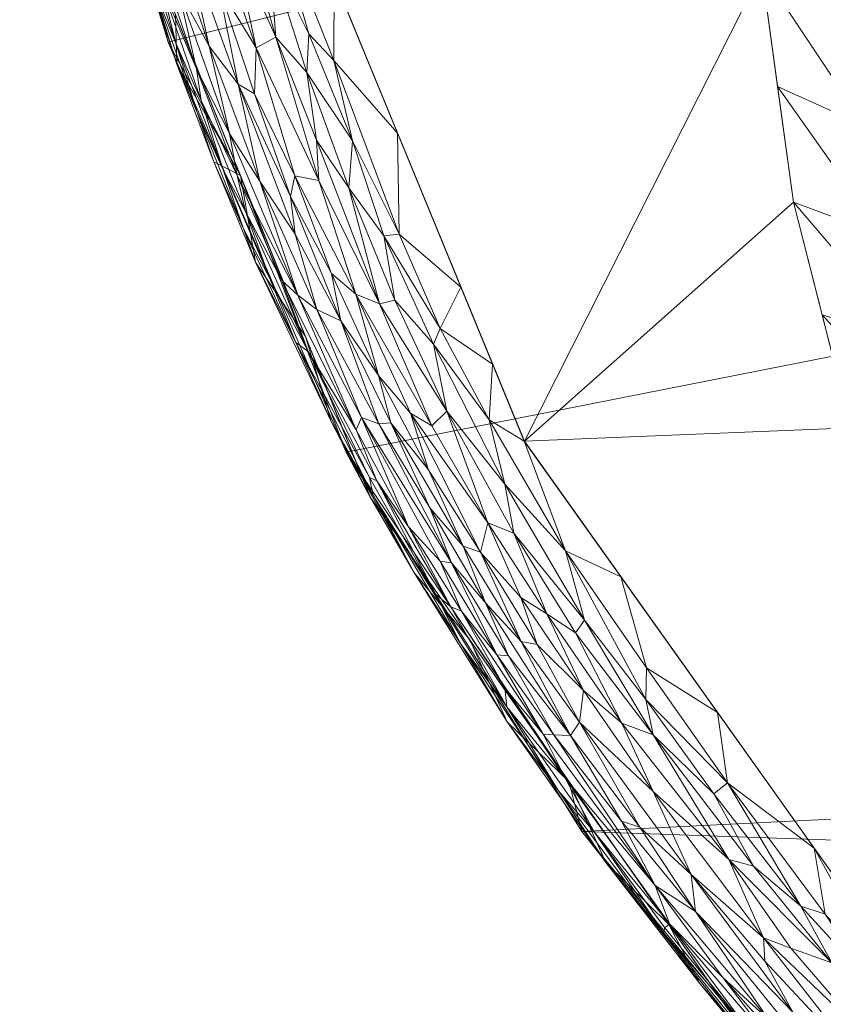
# Model space of a CAD drawing. Header units: millimetres. Extents: x -277 to 277, y 0 to 425.
# Tile 4 of 256: x -277 to -228, y 99 to 160. Entities that reach past the tile are written whole.
import ezdxf

# ---------------------------------------------------------------- set-up
doc = ezdxf.new("R2010")
doc.units = ezdxf.units.MM
doc.layers.add('A-GENM', color=13, linetype='Continuous')

# ---------------------------------------------------------------- blocks, each defined once
blk = doc.blocks.new('MODEL_CCAS0479-0080410R0 - MODEL_CCAS0479-0080410R0-461785-Preview')
at = {"layer": 'A-GENM', "lineweight": 9}
mesh = blk.add_polyface(dxfattribs=at)
corners = [(277.5, -212.5, -10), (277.5, -212.5, -11.75), (277.5, -212.5, -13.5), (277.5, -212.5, -15.25), (277.5, -212.5, -17), (275.172, -185.031, -17), (268.325, -158.309, -17), (257.344, -132.993, -17), (242.771, -109.566, -17), (225.183, -88.316, -17), (205.115, -69.373, -17), (183.045, -52.786, -17), (159.405, -38.558, -17), (134.529, -26.641, -17), (108.685, -16.977, -17), (82.111, -9.516, -17), (55.014, -4.218, -17), (27.584, -1.052, -17), (0, 0, -17), (0, 0, -10), (42.816, -2.545, -10), (85.021, -10.219, -10), (125.929, -23.14, -10), (164.712, -41.481, -10), (200.302, -65.43, -10), (231.29, -95.082, -10), (255.855, -130.223, -10), (271.889, -169.983, -10), (274.344, -188.588, -10), (263.872, -150.103, -10), (243.573, -112.652, -10), (215.796, -80.256, -10), (182.507, -53.456, -10), (105.475, -16.68, -10), (145.32, -32.311, -10)]
mesh.append_faces([[corners[k] for k in face] for face in [(5, 2, 3, 4)]], dxfattribs={"vtx0": -1})
mesh.append_faces([[corners[k] for k in face] for face in [(8, 30, 7), (10, 31, 9), (31, 10, 24), (32, 11, 23), (23, 12, 34), (33, 15, 21), (13, 34, 12), (12, 23, 11), (26, 7, 30)]], dxfattribs={"vtx0": -1, "vtx1": -1})
mesh.append_faces([[corners[k] for k in face] for face in [(2, 5, 28)]], dxfattribs={"vtx0": -1, "vtx1": -1, "vtx2": -1})
mesh.append_faces([[corners[k] for k in face] for face in [(5, 27, 28), (8, 25, 30), (24, 10, 11), (16, 20, 21), (22, 13, 14), (20, 16, 17), (13, 22, 34)]], dxfattribs={"vtx0": -1, "vtx2": -1})
mesh.append_faces([[corners[k] for k in face] for face in [(1, 2, 28, 0)]], dxfattribs={"vtx1": -1})
mesh.append_faces([[corners[k] for k in face] for face in [(29, 27, 6), (26, 29, 7), (8, 9, 25), (5, 6, 27), (14, 15, 33), (31, 25, 9), (6, 7, 29), (32, 24, 11), (19, 20, 17), (33, 22, 14), (15, 16, 21)]], dxfattribs={"vtx1": -1, "vtx2": -1})
mesh.append_faces([[corners[k] for k in face] for face in [(17, 18, 19)]], dxfattribs={"vtx2": -1})
mesh = blk.add_polyface(dxfattribs=at)
corners = [(0, -425, -17), (0, -392.32, -17), (30.152, -390.894, -17), (60.028, -386.584, -17), (89.318, -379.29, -17), (117.634, -368.842, -17), (144.45, -354.998, -17), (169.003, -337.465, -17), (190.164, -315.964, -17), (206.273, -290.478, -17), (215.264, -261.733, -17), (216.519, -231.601, -17), (216.519, -201.416, -17), (216.519, -171.233, -17), (216.519, -141.051, -17), (216.519, -110.867, -17), (216.268, -108.666, -17), (215.522, -106.578, -17), (214.318, -104.711, -17), (212.72, -103.168, -17), (210.816, -102.02, -17), (208.709, -101.32, -17), (206.514, -101.087, -17), (0, -101.087, -17), (0, 0, -17), (27.584, -1.052, -17), (55.014, -4.218, -17), (82.111, -9.516, -17), (108.685, -16.977, -17), (134.529, -26.641, -17), (159.405, -38.558, -17), (183.045, -52.786, -17), (205.115, -69.373, -17), (225.183, -88.316, -17), (242.771, -109.566, -17), (257.344, -132.993, -17), (268.325, -158.309, -17), (275.172, -185.031, -17), (277.5, -212.5, -17), (275.172, -239.97, -17), (268.328, -266.682, -17), (257.354, -291.989, -17), (242.781, -315.419, -17), (225.187, -336.68, -17), (205.119, -355.623, -17), (183.063, -372.203, -17), (159.424, -386.432, -17), (134.539, -398.355, -17), (108.688, -408.023, -17), (82.108, -415.485, -17), (55.008, -420.783, -17), (27.578, -423.948, -17)]
mesh.append_faces([[corners[k] for k in face] for face in [(1, 51, 0)]], dxfattribs={"vtx0": -1})
mesh.append_faces([[corners[k] for k in face] for face in [(18, 33, 17), (21, 33, 20)]], dxfattribs={"vtx0": -1, "vtx1": -1})
mesh.append_faces([[corners[k] for k in face] for face in [(41, 9, 10, 40), (38, 11, 12, 37), (2, 50, 51, 1), (6, 46, 47), (13, 36, 37, 12), (14, 35, 36, 13), (34, 15, 16), (17, 33, 34, 16), (33, 18, 19), (33, 21, 22, 32), (30, 22, 23, 29), (23, 26, 27)]], dxfattribs={"vtx0": -1, "vtx2": -1})
mesh.append_faces([[corners[k] for k in face] for face in [(25, 26, 23, 24)]], dxfattribs={"vtx1": -1})
mesh.append_faces([[corners[k] for k in face] for face in [(42, 43, 9, 41), (39, 40, 11, 38), (10, 11, 40), (2, 3, 50), (19, 20, 33), (31, 32, 22, 30), (28, 29, 23, 27)]], dxfattribs={"vtx1": -1, "vtx2": -1})
mesh.append_faces([[corners[k] for k in face] for face in [(43, 44, 8, 9), (44, 45, 7, 8), (6, 7, 45, 46), (48, 49, 4, 5), (49, 50, 3, 4), (47, 48, 5, 6), (34, 35, 14, 15)]], dxfattribs={"vtx1": -1, "vtx3": -1})
mesh = blk.add_polyface(dxfattribs=at)
corners = [(0, -106), (45.026, -109.091), (89.155, -118.553), (131.191, -134.979), (125.872, -121.641), (123.858, -107.409), (125.671, -93.158), (132.112, -80.358), (143.229, -71.354), (157.264, -68.466), (171.404, -70.92), (184.255, -77.355), (195.38, -86.509), (205.139, -97.07), (213.668, -108.649), (220.761, -121.165), (226.158, -134.504), (229.71, -148.439), (231.666, -162.692), (232.377, -177.06), (231.81, -191.429), (229.069, -205.542), (223.091, -218.605), (213.467, -229.254), (213.512, -262.39), (202.259, -293.556), (182.488, -320.148), (157.232, -341.604), (128.595, -358.285), (97.869, -370.707), (65.858, -379.294), (33.101, -384.336), (0, -386), (0, -415), (41.076, -412.59), (81.576, -405.324), (120.862, -393.092), (158.159, -375.718), (192.467, -353.005), (222.446, -324.823), (246.326, -291.318), (261.993, -253.274), (267.5, -212.5), (261.993, -171.726), (246.326, -133.682), (222.446, -100.177), (192.467, -71.995), (158.159, -49.282), (120.861, -31.908), (81.576, -19.675), (41.076, -12.41), (0, -10), (0, -59.5), (12.374, -64.626), (17.5, -77), (12.374, -89.374), (0, -94.5), (85, -77), (90.126, -64.626), (102.5, -59.5), (114.874, -64.626), (120, -77), (114.874, -89.374), (102.5, -94.5), (90.126, -89.374)]
mesh.append_faces([[corners[k] for k in face] for face in [(55, 1, 54)]], dxfattribs={"vtx0": -1, "vtx1": -1})
mesh.append_faces([[corners[k] for k in face] for face in [(57, 54, 1, 64)]], dxfattribs={"vtx0": -1, "vtx1": -1, "vtx2": -1})
mesh.append_faces([[corners[k] for k in face] for face in [(24, 40, 41, 23), (43, 19, 20, 42), (26, 38, 39, 25), (27, 37, 38, 26), (40, 24, 25, 39), (44, 16, 17), (45, 13, 14), (61, 7, 8, 60), (37, 27, 28, 36), (36, 28, 29, 35), (2, 63, 64, 1), (35, 29, 30), (59, 48, 49, 58), (58, 53, 54, 57)]], dxfattribs={"vtx0": -1, "vtx2": -1})
mesh.append_faces([[corners[k] for k in face] for face in [(2, 4, 5, 63), (48, 59, 60, 8), (58, 49, 50, 53)]], dxfattribs={"vtx0": -1, "vtx2": -1, "vtx3": -1})
mesh.append_faces([[corners[k] for k in face] for face in [(33, 34, 31, 32), (0, 1, 55, 56)]], dxfattribs={"vtx1": -1})
mesh.append_faces([[corners[k] for k in face] for face in [(21, 22, 42), (20, 21, 42), (17, 18, 44), (14, 15, 45), (11, 12, 46), (9, 10, 47)]], dxfattribs={"vtx1": -1, "vtx2": -1})
mesh.append_faces([[corners[k] for k in face] for face in [(41, 42, 22, 23), (18, 19, 43, 44), (15, 16, 44, 45), (12, 13, 45, 46), (10, 11, 46, 47), (8, 9, 47, 48), (62, 63, 5, 6), (34, 35, 30, 31), (61, 62, 6, 7)]], dxfattribs={"vtx1": -1, "vtx3": -1})
mesh.append_faces([[corners[k] for k in face] for face in [(2, 3, 4), (51, 52, 53, 50)]], dxfattribs={"vtx2": -1})
mesh = blk.add_polyface(dxfattribs=at)
corners = [(213.467, -229.254), (223.091, -218.605), (229.069, -205.542), (231.81, -191.429), (232.377, -177.06), (231.666, -162.692), (229.71, -148.439), (226.158, -134.504), (220.761, -121.165), (213.668, -108.649), (205.139, -97.07), (195.38, -86.509), (184.255, -77.355), (171.404, -70.92), (157.264, -68.466), (143.229, -71.354), (132.112, -80.358), (125.671, -93.158), (123.858, -107.409), (125.872, -121.641), (131.191, -134.979), (136.437, -138.165, -1.25), (141.684, -141.351, -2.5), (134.212, -129.907, -2.5), (129.9, -116.916, -2.5), (128.964, -103.265, -2.5), (132.133, -89.981, -2.5), (140.303, -79.09, -2.5), (152.785, -73.748, -2.5), (166.411, -74.662, -2.5), (179.025, -79.955, -2.5), (189.939, -88.252, -2.5), (199.463, -98.104, -2.5), (207.842, -108.931, -2.5), (214.908, -120.658, -2.5), (220.425, -133.196, -2.5), (224.186, -146.374, -2.5), (226.363, -159.89, -2.5), (227.299, -173.56, -2.5), (227.142, -187.252, -2.5), (225.182, -200.8, -2.5), (220.29, -213.575, -2.5), (211.706, -224.203, -2.5), (129.199, -129.985), (138.888, -137.068, -2.5), (226.162, -194.026, -2.5), (230.44, -198.486), (222.736, -207.188, -2.5), (226.08, -212.073), (215.998, -218.889, -2.5), (218.279, -223.93), (232.094, -184.244), (227.221, -180.406, -2.5), (223.46, -127.835), (217.667, -126.927, -2.5), (230.688, -155.566), (225.274, -153.132, -2.5), (227.934, -141.472), (222.305, -139.785, -2.5), (232.022, -169.876), (226.831, -166.725, -2.5), (217.214, -114.907), (211.375, -114.795, -2.5), (203.652, -103.518, -2.5), (209.404, -102.86), (177.829, -74.138), (172.718, -77.308, -2.5), (200.26, -91.79), (194.701, -93.178, -2.5), (189.817, -81.932), (184.482, -84.103, -2.5), (159.598, -74.205, -2.5), (164.334, -69.693), (124.764, -100.284), (129.432, -110.091, -2.5), (124.865, -114.525), (132.056, -123.412, -2.5), (136.218, -84.535, -2.5), (137.67, -75.856), (130.549, -96.623, -2.5), (128.891, -86.758), (146.544, -76.419, -2.5), (150.246, -69.91)]
mesh.append_faces([[corners[k] for k in face] for face in [(28, 82, 81), (41, 48, 47), (42, 50, 49), (26, 80, 79), (14, 71, 72), (27, 78, 77), (29, 13, 71), (16, 77, 78), (17, 79, 80), (23, 19, 44), (78, 27, 15)]], dxfattribs={"vtx0": -1, "vtx1": -1})
mesh.append_faces([[corners[k] for k in face] for face in [(21, 44, 43)]], dxfattribs={"vtx0": -1, "vtx1": -1, "vtx2": -1})
mesh.append_faces([[corners[k] for k in face] for face in [(39, 46, 3), (49, 50, 1), (3, 52, 39), (7, 54, 35), (5, 56, 37), (66, 12, 65), (6, 58, 36), (4, 60, 38), (8, 62, 34), (45, 2, 46), (68, 10, 67), (51, 38, 52), (61, 33, 62), (32, 64, 10), (1, 41, 49), (55, 36, 56), (57, 35, 58), (53, 34, 54), (59, 37, 60), (63, 9, 64), (12, 66, 30), (16, 26, 77), (10, 68, 32), (17, 25, 79), (11, 70, 31), (17, 74, 25), (71, 13, 72), (18, 76, 24), (76, 18, 75), (74, 17, 73), (28, 14, 82), (69, 30, 70), (65, 29, 66), (54, 7, 53), (56, 5, 55), (2, 45, 40), (75, 23, 76), (64, 32, 63), (60, 4, 59), (26, 16, 80), (73, 24, 74), (62, 8, 61), (58, 6, 57), (44, 19, 43), (52, 3, 51), (67, 31, 68), (15, 27, 81), (70, 11, 69)]], dxfattribs={"vtx0": -1, "vtx2": -1})
mesh.append_faces([[corners[k] for k in face] for face in [(0, 50, 42)]], dxfattribs={"vtx1": -1})
mesh.append_faces([[corners[k] for k in face] for face in [(59, 5, 37), (55, 6, 36), (57, 7, 35), (48, 2, 40), (61, 9, 33), (1, 48, 41), (67, 11, 31), (39, 45, 46), (40, 47, 48), (65, 13, 29), (73, 18, 24), (82, 15, 81), (75, 19, 23), (53, 8, 34), (51, 4, 38), (28, 71, 14), (63, 33, 9), (69, 12, 30)]], dxfattribs={"vtx1": -1, "vtx2": -1})
mesh.append_faces([[corners[k] for k in face] for face in [(21, 22, 44), (43, 20, 21)]], dxfattribs={"vtx2": -1})
mesh = blk.add_polyface(dxfattribs=at)
corners = [(223.729, -100.012, -0.057), (225.046, -100.366, -0.168), (219.618, -95.373, -0.063), (231.548, -103.017, -1.396), (225.075, -94.687, -1.722), (225.005, -96.722, -0.923), (227.326, -101.461, -0.412), (229.877, -102.369, -0.931), (229.742, -98.415, -2.536), (231.464, -101.578, -1.958), (232.176, -107.436, -0.406), (233.704, -107.852, -0.738), (227.934, -91.895, -7.191), (225.169, -89.291, -6.384), (232.333, -97.114, -6.786), (222.454, -100.168), (214.959, -93.123), (235.756, -104.634, -3.238), (229.571, -97.03, -3.303), (230.302, -95.625, -5.441), (231.062, -95.087, -8.142), (228.425, -108.545), (233.778, -112.573, -0.048), (227.747, -104.471, -0.077), (223.218, -96.091, -0.555), (218.205, -90.547, -0.6), (221.566, -95.784, -0.261), (218.435, -88.797, -1.228), (224.46, -91.148, -3.432), (231.242, -97.958, -4.129), (215.089, -89.306, -0.214), (229.259, -104.96, -0.221), (230.845, -94.63, -9.115), (226.086, -89.374, -8.889), (231.257, -95.044, -10), (223.508, -87.633, -10), (223.682, -91.932, -2.348), (234.066, -100.567, -4.889), (227.5, -93.126, -4.659), (234.633, -111.897, -0.215)]
mesh.append_faces([[corners[k] for k in face] for face in [(15, 2, 16), (21, 0, 15)]], dxfattribs={"vtx0": -1, "vtx1": -1})
mesh.append_faces([[corners[k] for k in face] for face in [(0, 1, 2), (3, 4, 5), (5, 6, 7), (8, 4, 9), (6, 10, 11), (12, 13, 14), (8, 17, 18), (19, 14, 13), (20, 12, 14), (7, 11, 3), (21, 22, 23), (24, 25, 26), (5, 4, 27), (28, 18, 29), (5, 25, 24), (2, 26, 30), (31, 10, 6), (1, 26, 2), (1, 31, 6), (32, 33, 20), (23, 22, 31), (36, 18, 28), (36, 4, 8), (29, 37, 38), (19, 38, 37), (29, 38, 28), (10, 31, 39), (23, 31, 1), (0, 23, 1), (26, 1, 6), (23, 0, 21), (0, 2, 15), (11, 7, 6), (7, 3, 5), (3, 9, 4), (29, 18, 17), (8, 18, 36), (24, 6, 5), (6, 24, 26)]], dxfattribs={"vtx0": -1, "vtx1": -1, "vtx2": -1})
mesh.append_faces([[corners[k] for k in face] for face in [(34, 35, 32)]], dxfattribs={"vtx1": -1, "vtx2": -1})
mesh = blk.add_polyface(dxfattribs=at)
corners = [(238.247, -106.231, -4.515), (245.16, -115.579, -4.754), (243.82, -112.902, -5.49), (237.734, -103.312, -7.731), (235.498, -100.181, -8.963), (231.062, -95.087, -8.142), (240.326, -110.205, -3.558), (235.756, -104.634, -3.238), (239.186, -109.842, -2.802), (234.066, -100.567, -4.889), (231.242, -97.958, -4.129), (232.333, -97.114, -6.786), (237.644, -103.633, -6.787), (237.364, -103.877, -5.854), (237.402, -103.831, -10), (231.257, -95.044, -10), (244.228, -112.086, -7.673), (241.298, -107.665, -8.868), (236.027, -106.91, -2.143), (229.742, -98.415, -2.536), (244.502, -115.547, -3.983), (238.364, -112.037, -1.332), (242.919, -116.328, -2.184), (230.302, -95.625, -5.441), (242.019, -109.56, -6.574), (247.392, -116.348, -8.883), (243.548, -112.618, -10), (230.845, -94.63, -9.115), (247.4, -117.281, -6.67), (231.548, -103.017, -1.396), (231.464, -101.578, -1.958), (233.704, -107.852, -0.738), (228.425, -108.545), (234.395, -116.922), (233.778, -112.573, -0.048), (234.633, -111.897, -0.215), (238.369, -115.546, -0.442), (232.176, -107.436, -0.406), (240.302, -116.259, -0.888), (243.48, -115.493, -3.029), (229.259, -104.96, -0.221)]
mesh.append_faces([[corners[k] for k in face] for face in [(0, 1, 2), (3, 4, 5), (6, 7, 8), (0, 9, 10), (11, 12, 3), (3, 5, 11), (0, 2, 13), (3, 16, 17), (18, 7, 19), (0, 6, 20), (21, 22, 18), (7, 0, 10), (13, 9, 0), (23, 13, 11), (16, 3, 24), (17, 25, 26), (4, 17, 14), (4, 15, 27), (16, 25, 17), (24, 28, 16), (21, 18, 29), (19, 30, 18), (21, 29, 31), (13, 2, 24), (13, 24, 12), (17, 4, 3), (35, 36, 37), (21, 31, 38), (18, 22, 8), (20, 1, 0), (39, 6, 8), (7, 6, 0), (8, 7, 18), (13, 12, 11), (12, 24, 3), (23, 9, 13), (31, 37, 36), (40, 34, 35), (30, 29, 18), (4, 27, 5)]], dxfattribs={"vtx0": -1, "vtx1": -1, "vtx2": -1})
mesh.append_faces([[corners[k] for k in face] for face in [(14, 15, 4), (26, 14, 17), (32, 33, 34)]], dxfattribs={"vtx1": -1, "vtx2": -1})
mesh = blk.add_polyface(dxfattribs=at)
corners = [(244.941, -123.013, -0.953), (242.679, -118.271, -1.314), (240.302, -116.259, -0.888), (247.392, -116.348, -8.883), (253.162, -125.597, -8.893), (249.693, -121.406, -10), (250.836, -126.173, -3.551), (248.021, -120.476, -4.305), (247.317, -120.423, -3.564), (243.48, -115.493, -3.029), (246.524, -121.301, -2.412), (248.721, -123.696, -2.964), (244.228, -112.086, -7.673), (247.4, -117.281, -6.67), (250.266, -121.177, -7.756), (250.868, -123.453, -5.78), (251.8, -124.203, -6.805), (246.536, -124.022, -1.386), (244.502, -115.547, -3.983), (243.548, -112.618, -10), (243.175, -121.839, -0.596), (238.369, -115.546, -0.442), (242.603, -122.632, -0.315), (243.793, -126.902, -0.076), (238.819, -117.731, -0.215), (238.784, -119.676, -0.044), (247.526, -118.442, -5.445), (242.019, -109.56, -6.574), (243.82, -112.902, -5.49), (233.778, -112.573, -0.048), (234.633, -111.897, -0.215), (234.395, -116.922), (240.366, -125.298), (238.364, -112.037, -1.332), (233.704, -107.852, -0.738), (242.919, -116.328, -2.184), (245.536, -121.111, -1.843), (240.326, -110.205, -3.558), (245.16, -115.579, -4.754), (250.208, -123.186, -4.971), (239.186, -109.842, -2.802)]
mesh.append_faces([[corners[k] for k in face] for face in [(0, 1, 2), (3, 4, 5), (6, 7, 8), (9, 10, 11), (12, 13, 14), (13, 15, 16), (17, 1, 0), (9, 8, 18), (13, 16, 14), (14, 3, 12), (14, 4, 3), (20, 0, 2), (21, 22, 20), (23, 24, 25), (15, 13, 26), (13, 27, 28), (29, 24, 30), (31, 25, 29), (21, 30, 24), (21, 24, 22), (2, 1, 33), (2, 21, 20), (21, 2, 34), (1, 35, 33), (35, 1, 36), (17, 36, 1), (35, 36, 10), (9, 35, 10), (9, 18, 37), (11, 8, 9), (7, 18, 8), (7, 38, 18), (28, 38, 26), (15, 26, 39), (7, 39, 38), (39, 26, 38), (28, 26, 13), (9, 40, 35), (22, 24, 23), (25, 24, 29)]], dxfattribs={"vtx0": -1, "vtx1": -1, "vtx2": -1})
mesh.append_faces([[corners[k] for k in face] for face in [(25, 31, 32)]], dxfattribs={"vtx0": -1, "vtx2": -1})
mesh.append_faces([[corners[k] for k in face] for face in [(5, 19, 3)]], dxfattribs={"vtx1": -1, "vtx2": -1})
mesh = blk.add_polyface(dxfattribs=at)
corners = [(249.031, -126.825, -1.825), (250.109, -127.185, -2.403), (246.524, -121.301, -2.412), (250.836, -126.173, -3.551), (251.538, -126.268, -4.278), (248.021, -120.476, -4.305), (247.538, -131.028, -0.28), (243.793, -126.902, -0.076), (248.496, -134.999, -0.079), (245.536, -121.111, -1.843), (250.208, -123.186, -4.971), (253.483, -128.388, -5.297), (240.366, -125.298), (246.336, -133.675), (251.126, -135.536, -0.565), (246.972, -127.996, -0.591), (248.294, -138.431), (252.251, -131.896, -2.029), (253.357, -135.407, -1.553), (254.584, -134.8, -2.591), (252.174, -129.557, -2.965), (255.312, -134.744, -3.26), (244.941, -123.013, -0.953), (248.593, -128.627, -1.054), (246.536, -124.022, -1.386), (243.175, -121.839, -0.596), (251.947, -139.67, -0.233), (251.522, -140.641, -0.09), (254.32, -142.38, -0.486), (238.784, -119.676, -0.044), (242.603, -122.632, -0.315), (250.252, -143.187), (252.038, -134.627, -1.095), (248.721, -123.696, -2.964), (247.317, -120.423, -3.564), (250.868, -123.453, -5.78), (255.432, -131.23, -5.958), (251.8, -124.203, -6.805), (250.266, -121.177, -7.756), (255.666, -130.33, -7.926), (254.054, -146.463, -0.063)]
mesh.append_faces([[corners[k] for k in face] for face in [(0, 1, 2), (3, 4, 5), (6, 7, 8), (2, 9, 0), (10, 4, 11), (14, 15, 6), (17, 0, 18), (1, 19, 20), (21, 3, 20), (10, 5, 4), (22, 23, 24), (25, 15, 22), (26, 8, 27), (14, 26, 28), (26, 14, 6), (23, 15, 14), (7, 29, 12), (15, 25, 30), (30, 7, 6), (8, 26, 6), (8, 7, 13), (6, 15, 30), (23, 22, 15), (0, 9, 24), (23, 18, 0), (24, 23, 0), (14, 32, 23), (1, 33, 2), (33, 1, 20), (1, 0, 17), (33, 20, 3), (33, 3, 34), (35, 10, 11), (36, 37, 35), (1, 17, 19), (23, 32, 18), (38, 37, 39), (8, 16, 27), (40, 27, 31)]], dxfattribs={"vtx0": -1, "vtx1": -1, "vtx2": -1})
mesh.append_faces([[corners[k] for k in face] for face in [(8, 13, 16), (27, 16, 31)]], dxfattribs={"vtx0": -1, "vtx2": -1})
mesh.append_faces([[corners[k] for k in face] for face in [(12, 13, 7)]], dxfattribs={"vtx1": -1, "vtx2": -1})
mesh = blk.add_polyface(dxfattribs=at)
corners = [(253.483, -128.388, -5.297), (256.721, -134.367, -5.275), (255.432, -131.23, -5.958), (255.332, -137.721, -2.036), (257.661, -141.115, -2.525), (254.584, -134.8, -2.591), (254.32, -142.38, -0.486), (255.274, -142.157, -0.852), (251.126, -135.536, -0.565), (251.538, -126.268, -4.278), (256.388, -135.136, -4.225), (258.249, -144.022, -1.962), (258.261, -134.893, -8.886), (253.162, -125.597, -8.893), (255.666, -130.33, -7.926), (256.741, -142.751, -1.408), (252.038, -134.627, -1.095), (259.14, -141.805, -3.602), (260.32, -142.693, -4.551), (259.676, -139.217, -6.27), (262.936, -144.722, -8.875), (259.851, -140.138, -10), (263.671, -146.792, -7.958), (260.453, -139.767, -7.742), (262.049, -143.716, -6.979), (250.266, -121.177, -7.756), (255.839, -130.193, -10), (249.693, -121.406, -10), (255.895, -131.423, -6.759), (261.317, -143.599, -5.472), (260.477, -146.457, -2.846), (255.312, -134.744, -3.26), (250.836, -126.173, -3.551), (251.8, -124.203, -6.805), (253.357, -135.407, -1.553), (252.174, -129.557, -2.965), (252.251, -131.896, -2.029), (250.868, -123.453, -5.78), (251.947, -139.67, -0.233), (251.522, -140.641, -0.09), (255.009, -146.349, -0.209)]
mesh.append_faces([[corners[k] for k in face] for face in [(0, 1, 2), (3, 4, 5), (6, 7, 8), (9, 10, 0), (11, 4, 3), (12, 13, 14), (7, 15, 16), (10, 17, 18), (2, 1, 19), (20, 21, 12), (22, 23, 24), (13, 25, 14), (7, 16, 8), (26, 13, 12), (28, 23, 14), (23, 20, 12), (29, 19, 1), (30, 17, 4), (31, 17, 10), (32, 31, 10), (1, 10, 18), (12, 14, 23), (33, 28, 14), (11, 3, 15), (16, 15, 34), (31, 35, 5), (4, 17, 31), (36, 3, 5), (5, 4, 31), (10, 9, 32), (10, 1, 0), (3, 36, 34), (3, 34, 15), (0, 2, 37), (28, 2, 19), (28, 19, 23), (18, 29, 1), (24, 23, 19), (2, 28, 33), (38, 39, 40), (38, 40, 6)]], dxfattribs={"vtx0": -1, "vtx1": -1, "vtx2": -1})
mesh.append_faces([[corners[k] for k in face] for face in [(13, 26, 27)]], dxfattribs={"vtx0": -1, "vtx2": -1})
mesh.append_faces([[corners[k] for k in face] for face in [(21, 26, 12)]], dxfattribs={"vtx1": -1, "vtx2": -1})
mesh = blk.add_polyface(dxfattribs=at)
corners = [(258.249, -144.022, -1.962), (260.511, -150.061, -1.726), (260.766, -148.785, -2.266), (259.851, -140.138, -10), (262.936, -144.722, -8.875), (263.863, -150.083, -10), (264.058, -150.089, -5.412), (261.317, -143.599, -5.472), (260.32, -142.693, -4.551), (262.991, -155.121, -2.049), (262.886, -157.958, -1.334), (259.03, -149.774, -0.999), (256.741, -142.751, -1.408), (260.477, -146.457, -2.846), (264.011, -155.71, -2.678), (262.658, -149.735, -3.646), (264.535, -152.672, -4.544), (263.547, -147.853, -6.23), (264.94, -150.428, -7.117), (266.54, -153.973, -7.949), (263.671, -146.792, -7.958), (259.14, -141.805, -3.602), (254.054, -146.463, -0.063), (250.252, -143.187), (254.168, -152.699), (255.274, -142.157, -0.852), (259.171, -152.271, -0.646), (255.009, -146.349, -0.209), (256.948, -152.228, -0.113), (251.522, -140.641, -0.09), (258.097, -157.183, -0.029), (257.169, -149.324, -0.404), (259.771, -156.448, -0.339), (257.661, -141.115, -2.525), (259.676, -139.217, -6.27), (266.29, -154.709, -6.314), (266.579, -156.669, -5.437), (262.049, -143.716, -6.979), (265.504, -150.929, -8.702), (267.794, -156.948, -8.979), (260.453, -139.767, -7.742), (254.32, -142.38, -0.486)]
mesh.append_faces([[corners[k] for k in face] for face in [(3, 4, 5)]], dxfattribs={"vtx0": -1, "vtx1": -1})
mesh.append_faces([[corners[k] for k in face] for face in [(0, 1, 2), (6, 7, 8), (1, 9, 2), (10, 1, 11), (1, 12, 11), (13, 14, 15), (16, 8, 15), (7, 6, 17), (18, 19, 20), (8, 21, 15), (21, 13, 15), (11, 12, 25), (11, 25, 26), (27, 22, 28), (27, 29, 22), (30, 28, 22), (30, 22, 24), (26, 31, 32), (33, 0, 2), (13, 33, 2), (1, 0, 12), (7, 17, 34), (2, 14, 13), (2, 9, 14), (17, 6, 35), (6, 16, 36), (16, 6, 8), (17, 35, 18), (17, 18, 37), (38, 4, 20), (5, 38, 39), (18, 20, 37), (20, 4, 40), (37, 34, 17), (31, 26, 25), (41, 31, 25), (27, 31, 41), (28, 32, 31), (31, 27, 28), (19, 38, 20), (4, 38, 5)]], dxfattribs={"vtx0": -1, "vtx1": -1, "vtx2": -1})
mesh.append_faces([[corners[k] for k in face] for face in [(22, 23, 24)]], dxfattribs={"vtx0": -1, "vtx2": -1})
mesh = blk.add_polyface(dxfattribs=at)
corners = [(266.29, -154.709, -6.314), (266.579, -156.669, -5.437), (268.712, -161.744, -6.275), (264.297, -164.49, -0.945), (261.677, -158.623, -0.679), (263.644, -165.457, -0.57), (270.358, -166.105, -7.101), (267.86, -158.241, -7.142), (268.878, -163.58, -5.413), (267.719, -161.595, -4.55), (262.068, -163.701, -0.282), (269.437, -168.958, -3.876), (265.798, -158.064, -3.615), (267.307, -164.841, -2.869), (266.54, -153.973, -7.949), (264.94, -150.428, -7.117), (267.874, -160.028, -10), (263.863, -150.083, -10), (267.794, -156.948, -8.979), (265.217, -161.796, -1.959), (262.886, -157.958, -1.334), (265.979, -166.805, -1.445), (264.011, -155.71, -2.678), (264.535, -152.672, -4.544), (262.658, -149.735, -3.646), (264.058, -150.089, -5.412), (269.254, -161.708, -8.045), (259.638, -158.828, -0.135), (262.014, -167.067, -0.085), (262.991, -155.121, -2.049), (260.511, -150.061, -1.726), (259.03, -149.774, -0.999), (259.171, -152.271, -0.646), (259.771, -156.448, -0.339), (258.085, -162.211), (258.097, -157.183, -0.029), (256.948, -152.228, -0.113), (270.669, -165.807, -9.034), (265.504, -150.929, -8.702), (254.168, -152.699)]
mesh.append_faces([[corners[k] for k in face] for face in [(34, 35, 39)]], dxfattribs={"vtx0": -1, "vtx1": -1})
mesh.append_faces([[corners[k] for k in face] for face in [(0, 1, 2), (3, 4, 5), (6, 7, 2), (2, 7, 0), (8, 1, 9), (1, 8, 2), (5, 4, 10), (11, 12, 13), (7, 14, 15), (12, 11, 9), (19, 20, 21), (13, 22, 19), (12, 22, 13), (23, 24, 12), (9, 23, 12), (1, 23, 9), (0, 25, 1), (26, 18, 14), (12, 24, 22), (27, 28, 10), (29, 30, 20), (21, 20, 3), (4, 20, 31), (32, 4, 31), (10, 4, 33), (4, 3, 20), (33, 27, 10), (34, 28, 35), (36, 27, 33), (19, 22, 29), (19, 29, 20), (7, 15, 0), (14, 7, 26), (6, 26, 7), (18, 26, 37), (38, 14, 18), (16, 18, 37), (4, 32, 33), (35, 27, 36), (27, 35, 28)]], dxfattribs={"vtx0": -1, "vtx1": -1, "vtx2": -1})
mesh.append_faces([[corners[k] for k in face] for face in [(16, 17, 18)]], dxfattribs={"vtx1": -1, "vtx2": -1})

msp = doc.modelspace()

# ---------------------------------------------------------------- block references
at = {"layer": 'A-GENM', "lineweight": 9, "rotation": 180}
msp.add_blockref('MODEL_CCAS0479-0080410R0 - MODEL_CCAS0479-0080410R0-461785-Preview', (0, 0, 850), dxfattribs=at)

doc.saveas('drawing.dxf')
